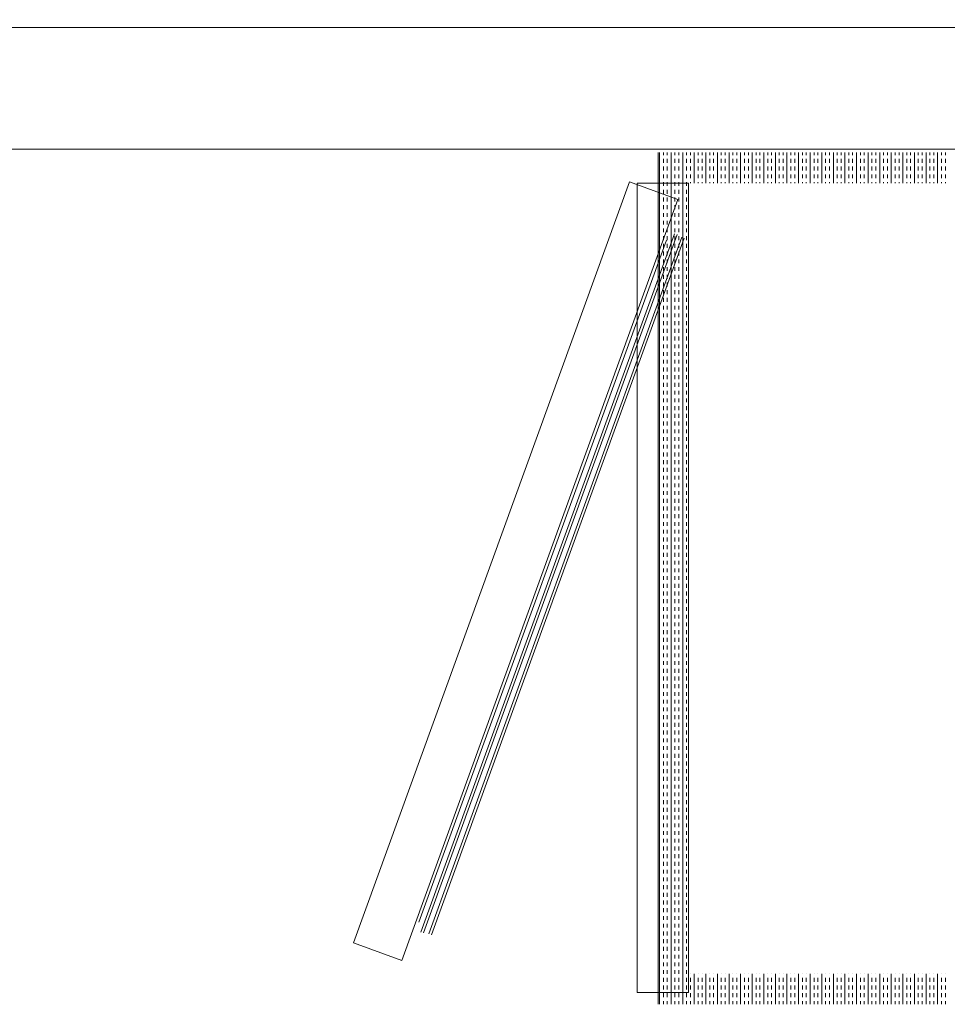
# Model space of a CAD drawing. Extents: x -750 to 58062, y -2404 to 18333.
# Tile 85 of 91: x 19837 to 20602, y 15304 to 16115. Entities that reach past the tile are written whole.
import ezdxf

# ---------------------------------------------------------------- set-up
doc = ezdxf.new("R2010")
doc.units = 0
doc.header["$MEASUREMENT"] = 0
doc.layers.add('GREY SCALE', color=9, linetype='Continuous', lineweight=0, true_color=0x808080)
doc.layers.add('GREYSCALE', color=9, linetype='Continuous', lineweight=0, true_color=0x808080)

# ---------------------------------------------------------------- blocks, each defined once
blk = doc.blocks.new('FLOOR PLAN')
at = {"layer": 'GREYSCALE', "ltscale": 0.25}
for p, q in [((18432.57, 16108.55), (21213.33, 16108.55)), ((18432.57, 16008.31), (21213.33, 16008.31))]:
    blk.add_line(p, q, dxfattribs=at)
at = {"layer": 'GREYSCALE'}
for p, q in [((20363.2, 15303.61), (20363.2, 16005.3)), ((20364.39, 15303.61), (20364.39, 16005.3)), ((20367.58, 16003.32), (20367.58, 16005.3)), ((20367.58, 15996.95), (20367.58, 16000.13)), ((20370.76, 16003.32), (20370.76, 16005.3)), ((20370.76, 15996.95), (20370.76, 16000.13)), ((20373.94, 15303.61), (20373.94, 16005.3)), ((20377.12, 16003.32), (20377.12, 16005.3)), ((20377.12, 15996.95), (20377.12, 16000.13)), ((20380.31, 16003.32), (20380.31, 16005.3)), ((20380.31, 15996.95), (20380.31, 16000.13)), ((20383.49, 15303.61), (20383.49, 16005.3)), ((20386.67, 16003.32), (20386.67, 16005.3)), ((20386.67, 15996.95), (20386.67, 16000.13)), ((20389.86, 16003.32), (20389.86, 16005.3)), ((20389.86, 15996.95), (20389.86, 16000.13)), ((20393.04, 15980.24), (20393.04, 16005.3)), ((20396.22, 16003.32), (20396.22, 16005.3)), ((20396.22, 15996.95), (20396.22, 16000.13)), ((20399.4, 16003.32), (20399.4, 16005.3)), ((20399.4, 15996.95), (20399.4, 16000.13)), ((20402.59, 15980.24), (20402.59, 16005.3)), ((20405.77, 16003.32), (20405.77, 16005.3)), ((20405.77, 15996.95), (20405.77, 16000.13)), ((20408.95, 16003.32), (20408.95, 16005.3)), ((20408.95, 15996.95), (20408.95, 16000.13)), ((20412.13, 15980.24), (20412.13, 16005.3)), ((20415.32, 16003.32), (20415.32, 16005.3)), ((20415.32, 15996.95), (20415.32, 16000.13)), ((20418.5, 16003.32), (20418.5, 16005.3)), ((20418.5, 15996.95), (20418.5, 16000.13)), ((20421.68, 15980.24), (20421.68, 16005.3)), ((20424.86, 16003.32), (20424.86, 16005.3)), ((20424.86, 15996.95), (20424.86, 16000.13)), ((20428.05, 16003.32), (20428.05, 16005.3)), ((20428.05, 15996.95), (20428.05, 16000.13)), ((20431.23, 15980.24), (20431.23, 16005.3)), ((20434.41, 16003.32), (20434.41, 16005.3)), ((20434.41, 15996.95), (20434.41, 16000.13)), ((20437.6, 16003.32), (20437.6, 16005.3)), ((20437.6, 15996.95), (20437.6, 16000.13)), ((20440.78, 15980.24), (20440.78, 16005.3)), ((20443.96, 16003.32), (20443.96, 16005.3)), ((20443.96, 15996.95), (20443.96, 16000.13)), ((20447.14, 16003.32), (20447.14, 16005.3)), ((20447.14, 15996.95), (20447.14, 16000.13)), ((20450.33, 15980.24), (20450.33, 16005.3)), ((20453.51, 16003.32), (20453.51, 16005.3)), ((20453.51, 15996.95), (20453.51, 16000.13)), ((20456.69, 16003.32), (20456.69, 16005.3)), ((20456.69, 15996.95), (20456.69, 16000.13)), ((20459.87, 15980.24), (20459.87, 16005.3)), ((20463.06, 16003.32), (20463.06, 16005.3)), ((20463.06, 15996.95), (20463.06, 16000.13)), ((20466.24, 16003.32), (20466.24, 16005.3)), ((20466.24, 15996.95), (20466.24, 16000.13)), ((20469.42, 15980.24), (20469.42, 16005.3)), ((20472.61, 16003.32), (20472.61, 16005.3)), ((20472.61, 15996.95), (20472.61, 16000.13)), ((20475.79, 16003.32), (20475.79, 16005.3)), ((20475.79, 15996.95), (20475.79, 16000.13)), ((20478.97, 15980.24), (20478.97, 16005.3)), ((20482.15, 16003.32), (20482.15, 16005.3)), ((20482.15, 15996.95), (20482.15, 16000.13)), ((20485.34, 16003.32), (20485.34, 16005.3)), ((20485.34, 15996.95), (20485.34, 16000.13)), ((20488.52, 15980.24), (20488.52, 16005.3)), ((20491.7, 16003.32), (20491.7, 16005.3)), ((20491.7, 15996.95), (20491.7, 16000.13)), ((20494.88, 16003.32), (20494.88, 16005.3)), ((20494.88, 15996.95), (20494.88, 16000.13)), ((20498.07, 15980.24), (20498.07, 16005.3)), ((20501.25, 16003.32), (20501.25, 16005.3)), ((20501.25, 15996.95), (20501.25, 16000.13)), ((20504.43, 16003.32), (20504.43, 16005.3)), ((20504.43, 15996.95), (20504.43, 16000.13)), ((20507.61, 15980.24), (20507.61, 16005.3)), ((20510.8, 16003.32), (20510.8, 16005.3)), ((20510.8, 15996.95), (20510.8, 16000.13)), ((20513.98, 16003.32), (20513.98, 16005.3)), ((20513.98, 15996.95), (20513.98, 16000.13)), ((20517.16, 15980.24), (20517.16, 16005.3)), ((20520.35, 16003.32), (20520.35, 16005.3)), ((20520.35, 15996.95), (20520.35, 16000.13)), ((20523.53, 16003.32), (20523.53, 16005.3)), ((20523.53, 15996.95), (20523.53, 16000.13)), ((20526.71, 15980.24), (20526.71, 16005.3)), ((20529.89, 16003.32), (20529.89, 16005.3)), ((20529.89, 15996.95), (20529.89, 16000.13)), ((20533.08, 16003.32), (20533.08, 16005.3)), ((20533.08, 15996.95), (20533.08, 16000.13)), ((20536.26, 15980.24), (20536.26, 16005.3)), ((20539.44, 16003.32), (20539.44, 16005.3)), ((20539.44, 15996.95), (20539.44, 16000.13)), ((20542.62, 16003.32), (20542.62, 16005.3)), ((20542.62, 15996.95), (20542.62, 16000.13)), ((20545.81, 15980.24), (20545.81, 16005.3)), ((20548.99, 16003.32), (20548.99, 16005.3)), ((20548.99, 15996.95), (20548.99, 16000.13)), ((20552.17, 16003.32), (20552.17, 16005.3)), ((20552.17, 15996.95), (20552.17, 16000.13)), ((20555.36, 15980.24), (20555.36, 16005.3)), ((20558.54, 16003.32), (20558.54, 16005.3)), ((20558.54, 15996.95), (20558.54, 16000.13)), ((20561.72, 16003.32), (20561.72, 16005.3)), ((20561.72, 15996.95), (20561.72, 16000.13)), ((20564.9, 15980.24), (20564.9, 16005.3)), ((20568.09, 16003.32), (20568.09, 16005.3)), ((20568.09, 15996.95), (20568.09, 16000.13)), ((20571.27, 16003.32), (20571.27, 16005.3)), ((20571.27, 15996.95), (20571.27, 16000.13)), ((20574.45, 15980.24), (20574.45, 16005.3)), ((20577.63, 16003.32), (20577.63, 16005.3)), ((20577.63, 15996.95), (20577.63, 16000.13)), ((20580.82, 16003.32), (20580.82, 16005.3)), ((20580.82, 15996.95), (20580.82, 16000.13)), ((20584, 15980.24), (20584, 16005.3)), ((20587.18, 16003.32), (20587.18, 16005.3)), ((20587.18, 15996.95), (20587.18, 16000.13)), ((20590.37, 16003.32), (20590.37, 16005.3)), ((20590.37, 15996.95), (20590.37, 16000.13)), ((20593.55, 15980.24), (20593.55, 16005.3)), ((20596.73, 16003.32), (20596.73, 16005.3)), ((20596.73, 15996.95), (20596.73, 16000.13)), ((20599.91, 16003.32), (20599.91, 16005.3)), ((20599.91, 15996.95), (20599.91, 16000.13)), ((20367.58, 15990.58), (20367.58, 15993.77)), ((20370.76, 15990.58), (20370.76, 15993.77)), ((20377.12, 15990.58), (20377.12, 15993.77)), ((20380.31, 15990.58), (20380.31, 15993.77)), ((20386.67, 15990.58), (20386.67, 15993.77)), ((20389.86, 15990.58), (20389.86, 15993.77)), ((20396.22, 15990.58), (20396.22, 15993.77)), ((20399.4, 15990.58), (20399.4, 15993.77)), ((20405.77, 15990.58), (20405.77, 15993.77)), ((20408.95, 15990.58), (20408.95, 15993.77)), ((20415.32, 15990.58), (20415.32, 15993.77)), ((20418.5, 15990.58), (20418.5, 15993.77)), ((20424.86, 15990.58), (20424.86, 15993.77)), ((20428.05, 15990.58), (20428.05, 15993.77)), ((20434.41, 15990.58), (20434.41, 15993.77)), ((20437.6, 15990.58), (20437.6, 15993.77)), ((20443.96, 15990.58), (20443.96, 15993.77)), ((20447.14, 15990.58), (20447.14, 15993.77)), ((20453.51, 15990.58), (20453.51, 15993.77)), ((20456.69, 15990.58), (20456.69, 15993.77)), ((20463.06, 15990.58), (20463.06, 15993.77)), ((20466.24, 15990.58), (20466.24, 15993.77)), ((20472.61, 15990.58), (20472.61, 15993.77)), ((20475.79, 15990.58), (20475.79, 15993.77)), ((20482.15, 15990.58), (20482.15, 15993.77)), ((20485.34, 15990.58), (20485.34, 15993.77)), ((20491.7, 15990.58), (20491.7, 15993.77)), ((20494.88, 15990.58), (20494.88, 15993.77)), ((20501.25, 15990.58), (20501.25, 15993.77)), ((20504.43, 15990.58), (20504.43, 15993.77)), ((20510.8, 15990.58), (20510.8, 15993.77)), ((20513.98, 15990.58), (20513.98, 15993.77)), ((20520.35, 15990.58), (20520.35, 15993.77)), ((20523.53, 15990.58), (20523.53, 15993.77)), ((20529.89, 15990.58), (20529.89, 15993.77)), ((20533.08, 15990.58), (20533.08, 15993.77)), ((20539.44, 15990.58), (20539.44, 15993.77)), ((20542.62, 15990.58), (20542.62, 15993.77)), ((20548.99, 15990.58), (20548.99, 15993.77)), ((20552.17, 15990.58), (20552.17, 15993.77)), ((20558.54, 15990.58), (20558.54, 15993.77)), ((20561.72, 15990.58), (20561.72, 15993.77)), ((20568.09, 15990.58), (20568.09, 15993.77)), ((20571.27, 15990.58), (20571.27, 15993.77)), ((20577.63, 15990.58), (20577.63, 15993.77)), ((20580.82, 15990.58), (20580.82, 15993.77)), ((20587.18, 15990.58), (20587.18, 15993.77)), ((20590.37, 15990.58), (20590.37, 15993.77)), ((20596.73, 15990.58), (20596.73, 15993.77)), ((20599.91, 15990.58), (20599.91, 15993.77)), ((20367.58, 15984.22), (20367.58, 15987.4)), ((20370.76, 15984.22), (20370.76, 15987.4)), ((20377.12, 15984.22), (20377.12, 15987.4)), ((20380.31, 15984.22), (20380.31, 15987.4)), ((20386.67, 15984.22), (20386.67, 15987.4)), ((20389.86, 15984.22), (20389.86, 15987.4)), ((20396.22, 15984.22), (20396.22, 15987.4)), ((20399.4, 15984.22), (20399.4, 15987.4)), ((20405.77, 15984.22), (20405.77, 15987.4)), ((20408.95, 15984.22), (20408.95, 15987.4)), ((20415.32, 15984.22), (20415.32, 15987.4)), ((20418.5, 15984.22), (20418.5, 15987.4)), ((20424.86, 15984.22), (20424.86, 15987.4)), ((20428.05, 15984.22), (20428.05, 15987.4)), ((20434.41, 15984.22), (20434.41, 15987.4)), ((20437.6, 15984.22), (20437.6, 15987.4)), ((20443.96, 15984.22), (20443.96, 15987.4)), ((20447.14, 15984.22), (20447.14, 15987.4)), ((20453.51, 15984.22), (20453.51, 15987.4)), ((20456.69, 15984.22), (20456.69, 15987.4)), ((20463.06, 15984.22), (20463.06, 15987.4)), ((20466.24, 15984.22), (20466.24, 15987.4)), ((20472.61, 15984.22), (20472.61, 15987.4)), ((20475.79, 15984.22), (20475.79, 15987.4)), ((20482.15, 15984.22), (20482.15, 15987.4)), ((20485.34, 15984.22), (20485.34, 15987.4)), ((20491.7, 15984.22), (20491.7, 15987.4)), ((20494.88, 15984.22), (20494.88, 15987.4)), ((20501.25, 15984.22), (20501.25, 15987.4)), ((20504.43, 15984.22), (20504.43, 15987.4)), ((20510.8, 15984.22), (20510.8, 15987.4)), ((20513.98, 15984.22), (20513.98, 15987.4)), ((20520.35, 15984.22), (20520.35, 15987.4)), ((20523.53, 15984.22), (20523.53, 15987.4)), ((20529.89, 15984.22), (20529.89, 15987.4)), ((20533.08, 15984.22), (20533.08, 15987.4)), ((20539.44, 15984.22), (20539.44, 15987.4)), ((20542.62, 15984.22), (20542.62, 15987.4)), ((20548.99, 15984.22), (20548.99, 15987.4)), ((20552.17, 15984.22), (20552.17, 15987.4)), ((20558.54, 15984.22), (20558.54, 15987.4)), ((20561.72, 15984.22), (20561.72, 15987.4)), ((20568.09, 15984.22), (20568.09, 15987.4)), ((20571.27, 15984.22), (20571.27, 15987.4)), ((20577.63, 15984.22), (20577.63, 15987.4)), ((20580.82, 15984.22), (20580.82, 15987.4)), ((20587.18, 15984.22), (20587.18, 15987.4)), ((20590.37, 15984.22), (20590.37, 15987.4)), ((20596.73, 15984.22), (20596.73, 15987.4)), ((20599.91, 15984.22), (20599.91, 15987.4)), ((20339.78, 15981.14), (20112.17, 15354.17)), ((20379.58, 15966.69), (20339.78, 15981.14)), ((20345.91, 15980.24), (20345.91, 15313.23)), ((20388.26, 15980.24), (20345.91, 15980.24)), ((20367.58, 15977.85), (20367.58, 15981.04)), ((20367.58, 15971.49), (20367.58, 15974.67)), ((20370.76, 15977.85), (20370.76, 15981.04)), ((20370.76, 15971.49), (20370.76, 15974.67)), ((20377.12, 15977.85), (20377.12, 15981.04)), ((20377.12, 15971.49), (20377.12, 15974.67)), ((20380.31, 15977.85), (20380.31, 15981.04)), ((20380.31, 15971.49), (20380.31, 15974.67)), ((20386.67, 15977.85), (20386.67, 15981.04)), ((20386.67, 15971.49), (20386.67, 15974.67)), ((20388.26, 15328.67), (20388.26, 15980.24)), ((20388.26, 15313.23), (20388.26, 15980.24)), ((20389.86, 15980.24), (20389.86, 15981.04)), ((20396.22, 15980.24), (20396.22, 15981.04)), ((20399.4, 15980.24), (20399.4, 15981.04)), ((20405.77, 15980.24), (20405.77, 15981.04)), ((20408.95, 15980.24), (20408.95, 15981.04)), ((20415.32, 15980.24), (20415.32, 15981.04)), ((20418.5, 15980.24), (20418.5, 15981.04)), ((20424.86, 15980.24), (20424.86, 15981.04)), ((20428.05, 15980.24), (20428.05, 15981.04)), ((20434.41, 15980.24), (20434.41, 15981.04)), ((20437.6, 15980.24), (20437.6, 15981.04)), ((20443.96, 15980.24), (20443.96, 15981.04)), ((20447.14, 15980.24), (20447.14, 15981.04)), ((20453.51, 15980.24), (20453.51, 15981.04)), ((20456.69, 15980.24), (20456.69, 15981.04)), ((20463.06, 15980.24), (20463.06, 15981.04)), ((20466.24, 15980.24), (20466.24, 15981.04)), ((20472.61, 15980.24), (20472.61, 15981.04)), ((20475.79, 15980.24), (20475.79, 15981.04)), ((20482.15, 15980.24), (20482.15, 15981.04)), ((20485.34, 15980.24), (20485.34, 15981.04)), ((20491.7, 15980.24), (20491.7, 15981.04)), ((20494.88, 15980.24), (20494.88, 15981.04)), ((20501.25, 15980.24), (20501.25, 15981.04)), ((20504.43, 15980.24), (20504.43, 15981.04)), ((20510.8, 15980.24), (20510.8, 15981.04)), ((20513.98, 15980.24), (20513.98, 15981.04)), ((20520.35, 15980.24), (20520.35, 15981.04)), ((20523.53, 15980.24), (20523.53, 15981.04)), ((20529.89, 15980.24), (20529.89, 15981.04)), ((20533.08, 15980.24), (20533.08, 15981.04)), ((20539.44, 15980.24), (20539.44, 15981.04)), ((20542.62, 15980.24), (20542.62, 15981.04)), ((20548.99, 15980.24), (20548.99, 15981.04)), ((20552.17, 15980.24), (20552.17, 15981.04)), ((20558.54, 15980.24), (20558.54, 15981.04)), ((20561.72, 15980.24), (20561.72, 15981.04)), ((20568.09, 15980.24), (20568.09, 15981.04)), ((20571.27, 15980.24), (20571.27, 15981.04)), ((20577.63, 15980.24), (20577.63, 15981.04)), ((20580.82, 15980.24), (20580.82, 15981.04)), ((20587.18, 15980.24), (20587.18, 15981.04)), ((20590.37, 15980.24), (20590.37, 15981.04)), ((20596.73, 15980.24), (20596.73, 15981.04)), ((20599.91, 15980.24), (20599.91, 15981.04)), ((20151.98, 15339.71), (20379.58, 15966.69)), ((20367.58, 15965.12), (20367.58, 15968.31)), ((20370.76, 15965.12), (20370.76, 15968.31)), ((20377.12, 15965.12), (20377.12, 15968.31)), ((20380.31, 15965.12), (20380.31, 15968.31)), ((20386.67, 15965.12), (20386.67, 15968.31)), ((20367.58, 15958.76), (20367.58, 15961.94)), ((20370.76, 15958.76), (20370.76, 15961.94)), ((20377.12, 15958.76), (20377.12, 15961.94)), ((20380.31, 15958.76), (20380.31, 15961.94)), ((20386.67, 15958.76), (20386.67, 15961.94)), ((20367.58, 15952.39), (20367.58, 15955.58)), ((20367.58, 15946.03), (20367.58, 15949.21)), ((20370.76, 15952.39), (20370.76, 15955.58)), ((20370.76, 15946.03), (20370.76, 15949.21)), ((20377.12, 15952.39), (20377.12, 15955.58)), ((20377.12, 15946.03), (20377.12, 15949.21)), ((20380.31, 15952.39), (20380.31, 15955.58)), ((20380.31, 15946.03), (20380.31, 15949.21)), ((20386.67, 15952.39), (20386.67, 15955.58)), ((20386.67, 15946.03), (20386.67, 15949.21)), ((20367.58, 15939.66), (20367.58, 15942.84)), ((20370.76, 15939.66), (20370.76, 15942.84)), ((20377.12, 15939.66), (20377.12, 15942.84)), ((20380.31, 15939.66), (20380.31, 15942.84)), ((20386.67, 15939.66), (20386.67, 15942.84)), ((20166.23, 15371.34), (20370.23, 15933.29)), ((20376.76, 15938.55), (20167.87, 15363.11)), ((20169.96, 15362.36), (20378.85, 15937.79)), ((20382.66, 15935.55), (20174.31, 15361.63)), ((20384.8, 15934.77), (20176.45, 15360.86)), ((20367.58, 15933.3), (20367.58, 15936.48)), ((20370.76, 15933.3), (20370.76, 15936.48)), ((20377.12, 15933.3), (20377.12, 15936.48)), ((20380.31, 15933.3), (20380.31, 15936.48)), ((20386.67, 15933.3), (20386.67, 15936.48)), ((20367.58, 15926.93), (20367.58, 15930.11)), ((20370.76, 15926.93), (20370.76, 15930.11)), ((20377.12, 15926.93), (20377.12, 15930.11)), ((20380.31, 15926.93), (20380.31, 15930.11)), ((20386.67, 15926.93), (20386.67, 15930.11)), ((20367.58, 15920.57), (20367.58, 15923.75)), ((20367.58, 15914.2), (20367.58, 15917.38)), ((20370.76, 15920.57), (20370.76, 15923.75)), ((20370.76, 15914.2), (20370.76, 15917.38)), ((20377.12, 15920.57), (20377.12, 15923.75)), ((20377.12, 15914.2), (20377.12, 15917.38)), ((20380.31, 15920.57), (20380.31, 15923.75)), ((20380.31, 15914.2), (20380.31, 15917.38)), ((20386.67, 15920.57), (20386.67, 15923.75)), ((20386.67, 15914.2), (20386.67, 15917.38)), ((20367.58, 15907.83), (20367.58, 15911.02)), ((20370.76, 15907.83), (20370.76, 15911.02)), ((20377.12, 15907.83), (20377.12, 15911.02)), ((20380.31, 15907.83), (20380.31, 15911.02)), ((20386.67, 15907.83), (20386.67, 15911.02)), ((20367.58, 15901.47), (20367.58, 15904.65)), ((20370.76, 15901.47), (20370.76, 15904.65)), ((20377.12, 15901.47), (20377.12, 15904.65)), ((20380.31, 15901.47), (20380.31, 15904.65)), ((20386.67, 15901.47), (20386.67, 15904.65)), ((20367.58, 15895.1), (20367.58, 15898.29)), ((20370.76, 15895.1), (20370.76, 15898.29)), ((20377.12, 15895.1), (20377.12, 15898.29)), ((20380.31, 15895.1), (20380.31, 15898.29)), ((20386.67, 15895.1), (20386.67, 15898.29)), ((20367.58, 15888.74), (20367.58, 15891.92)), ((20367.58, 15882.37), (20367.58, 15885.56)), ((20370.76, 15888.74), (20370.76, 15891.92)), ((20370.76, 15882.37), (20370.76, 15885.56)), ((20377.12, 15888.74), (20377.12, 15891.92)), ((20377.12, 15882.37), (20377.12, 15885.56)), ((20380.31, 15888.74), (20380.31, 15891.92)), ((20380.31, 15882.37), (20380.31, 15885.56)), ((20386.67, 15888.74), (20386.67, 15891.92)), ((20386.67, 15882.37), (20386.67, 15885.56)), ((20367.58, 15876.01), (20367.58, 15879.19)), ((20370.76, 15876.01), (20370.76, 15879.19)), ((20377.12, 15876.01), (20377.12, 15879.19)), ((20380.31, 15876.01), (20380.31, 15879.19)), ((20386.67, 15876.01), (20386.67, 15879.19)), ((20367.58, 15869.64), (20367.58, 15872.82)), ((20370.76, 15869.64), (20370.76, 15872.82)), ((20377.12, 15869.64), (20377.12, 15872.82)), ((20380.31, 15869.64), (20380.31, 15872.82)), ((20386.67, 15869.64), (20386.67, 15872.82)), ((20367.58, 15863.28), (20367.58, 15866.46)), ((20367.58, 15856.91), (20367.58, 15860.09)), ((20370.76, 15863.28), (20370.76, 15866.46)), ((20370.76, 15856.91), (20370.76, 15860.09)), ((20377.12, 15863.28), (20377.12, 15866.46)), ((20377.12, 15856.91), (20377.12, 15860.09)), ((20380.31, 15863.28), (20380.31, 15866.46)), ((20380.31, 15856.91), (20380.31, 15860.09)), ((20386.67, 15863.28), (20386.67, 15866.46)), ((20386.67, 15856.91), (20386.67, 15860.09)), ((20367.58, 15850.55), (20367.58, 15853.73)), ((20370.76, 15850.55), (20370.76, 15853.73)), ((20377.12, 15850.55), (20377.12, 15853.73)), ((20380.31, 15850.55), (20380.31, 15853.73)), ((20386.67, 15850.55), (20386.67, 15853.73)), ((20367.58, 15844.18), (20367.58, 15847.36)), ((20370.76, 15844.18), (20370.76, 15847.36)), ((20377.12, 15844.18), (20377.12, 15847.36)), ((20380.31, 15844.18), (20380.31, 15847.36)), ((20386.67, 15844.18), (20386.67, 15847.36)), ((20367.58, 15837.82), (20367.58, 15841)), ((20370.76, 15837.82), (20370.76, 15841)), ((20377.12, 15837.82), (20377.12, 15841)), ((20380.31, 15837.82), (20380.31, 15841)), ((20386.67, 15837.82), (20386.67, 15841)), ((20367.58, 15831.45), (20367.58, 15834.63)), ((20367.58, 15825.08), (20367.58, 15828.27)), ((20370.76, 15831.45), (20370.76, 15834.63)), ((20370.76, 15825.08), (20370.76, 15828.27)), ((20377.12, 15831.45), (20377.12, 15834.63)), ((20377.12, 15825.08), (20377.12, 15828.27)), ((20380.31, 15831.45), (20380.31, 15834.63)), ((20380.31, 15825.08), (20380.31, 15828.27)), ((20386.67, 15831.45), (20386.67, 15834.63)), ((20386.67, 15825.08), (20386.67, 15828.27)), ((20367.58, 15818.72), (20367.58, 15821.9)), ((20370.76, 15818.72), (20370.76, 15821.9)), ((20377.12, 15818.72), (20377.12, 15821.9)), ((20380.31, 15818.72), (20380.31, 15821.9)), ((20386.67, 15818.72), (20386.67, 15821.9)), ((20367.58, 15812.35), (20367.58, 15815.54)), ((20370.76, 15812.35), (20370.76, 15815.54)), ((20377.12, 15812.35), (20377.12, 15815.54)), ((20380.31, 15812.35), (20380.31, 15815.54)), ((20386.67, 15812.35), (20386.67, 15815.54)), ((20367.58, 15805.99), (20367.58, 15809.17)), ((20370.76, 15805.99), (20370.76, 15809.17)), ((20377.12, 15805.99), (20377.12, 15809.17)), ((20380.31, 15805.99), (20380.31, 15809.17)), ((20386.67, 15805.99), (20386.67, 15809.17)), ((20367.58, 15799.62), (20367.58, 15802.81)), ((20367.58, 15793.26), (20367.58, 15796.44)), ((20370.76, 15799.62), (20370.76, 15802.81)), ((20370.76, 15793.26), (20370.76, 15796.44)), ((20377.12, 15799.62), (20377.12, 15802.81)), ((20377.12, 15793.26), (20377.12, 15796.44)), ((20380.31, 15799.62), (20380.31, 15802.81)), ((20380.31, 15793.26), (20380.31, 15796.44)), ((20386.67, 15799.62), (20386.67, 15802.81)), ((20386.67, 15793.26), (20386.67, 15796.44)), ((20367.58, 15786.89), (20367.58, 15790.07)), ((20370.76, 15786.89), (20370.76, 15790.07)), ((20377.12, 15786.89), (20377.12, 15790.07)), ((20380.31, 15786.89), (20380.31, 15790.07)), ((20386.67, 15786.89), (20386.67, 15790.07)), ((20367.58, 15780.53), (20367.58, 15783.71)), ((20370.76, 15780.53), (20370.76, 15783.71)), ((20377.12, 15780.53), (20377.12, 15783.71)), ((20380.31, 15780.53), (20380.31, 15783.71)), ((20386.67, 15780.53), (20386.67, 15783.71)), ((20367.58, 15774.16), (20367.58, 15777.34)), ((20367.58, 15767.8), (20367.58, 15770.98)), ((20370.76, 15774.16), (20370.76, 15777.34)), ((20370.76, 15767.8), (20370.76, 15770.98)), ((20377.12, 15774.16), (20377.12, 15777.34)), ((20377.12, 15767.8), (20377.12, 15770.98)), ((20380.31, 15774.16), (20380.31, 15777.34)), ((20380.31, 15767.8), (20380.31, 15770.98)), ((20386.67, 15774.16), (20386.67, 15777.34)), ((20386.67, 15767.8), (20386.67, 15770.98)), ((20367.58, 15761.43), (20367.58, 15764.61)), ((20370.76, 15761.43), (20370.76, 15764.61)), ((20377.12, 15761.43), (20377.12, 15764.61)), ((20380.31, 15761.43), (20380.31, 15764.61)), ((20386.67, 15761.43), (20386.67, 15764.61)), ((20367.58, 15755.07), (20367.58, 15758.25)), ((20370.76, 15755.07), (20370.76, 15758.25)), ((20377.12, 15755.07), (20377.12, 15758.25)), ((20380.31, 15755.07), (20380.31, 15758.25)), ((20386.67, 15755.07), (20386.67, 15758.25)), ((20367.58, 15748.7), (20367.58, 15751.88)), ((20370.76, 15748.7), (20370.76, 15751.88)), ((20377.12, 15748.7), (20377.12, 15751.88)), ((20380.31, 15748.7), (20380.31, 15751.88)), ((20386.67, 15748.7), (20386.67, 15751.88)), ((20367.58, 15742.33), (20367.58, 15745.52)), ((20367.58, 15735.97), (20367.58, 15739.15)), ((20370.76, 15742.33), (20370.76, 15745.52)), ((20370.76, 15735.97), (20370.76, 15739.15)), ((20377.12, 15742.33), (20377.12, 15745.52)), ((20377.12, 15735.97), (20377.12, 15739.15)), ((20380.31, 15742.33), (20380.31, 15745.52)), ((20380.31, 15735.97), (20380.31, 15739.15)), ((20386.67, 15742.33), (20386.67, 15745.52)), ((20386.67, 15735.97), (20386.67, 15739.15)), ((20367.58, 15729.6), (20367.58, 15732.79)), ((20370.76, 15729.6), (20370.76, 15732.79)), ((20377.12, 15729.6), (20377.12, 15732.79)), ((20380.31, 15729.6), (20380.31, 15732.79)), ((20386.67, 15729.6), (20386.67, 15732.79)), ((20367.58, 15723.24), (20367.58, 15726.42)), ((20370.76, 15723.24), (20370.76, 15726.42)), ((20377.12, 15723.24), (20377.12, 15726.42)), ((20380.31, 15723.24), (20380.31, 15726.42)), ((20386.67, 15723.24), (20386.67, 15726.42)), ((20367.58, 15716.87), (20367.58, 15720.06)), ((20370.76, 15716.87), (20370.76, 15720.06)), ((20377.12, 15716.87), (20377.12, 15720.06)), ((20380.31, 15716.87), (20380.31, 15720.06)), ((20386.67, 15716.87), (20386.67, 15720.06)), ((20367.58, 15710.51), (20367.58, 15713.69)), ((20367.58, 15704.14), (20367.58, 15707.32)), ((20370.76, 15710.51), (20370.76, 15713.69)), ((20370.76, 15704.14), (20370.76, 15707.32)), ((20377.12, 15710.51), (20377.12, 15713.69)), ((20377.12, 15704.14), (20377.12, 15707.32)), ((20380.31, 15710.51), (20380.31, 15713.69)), ((20380.31, 15704.14), (20380.31, 15707.32)), ((20386.67, 15710.51), (20386.67, 15713.69)), ((20386.67, 15704.14), (20386.67, 15707.32)), ((20367.58, 15697.78), (20367.58, 15700.96)), ((20370.76, 15697.78), (20370.76, 15700.96)), ((20377.12, 15697.78), (20377.12, 15700.96)), ((20380.31, 15697.78), (20380.31, 15700.96)), ((20386.67, 15697.78), (20386.67, 15700.96)), ((20367.58, 15691.41), (20367.58, 15694.59)), ((20370.76, 15691.41), (20370.76, 15694.59)), ((20377.12, 15691.41), (20377.12, 15694.59)), ((20380.31, 15691.41), (20380.31, 15694.59)), ((20386.67, 15691.41), (20386.67, 15694.59)), ((20367.58, 15685.05), (20367.58, 15688.23)), ((20367.58, 15678.68), (20367.58, 15681.86)), ((20370.76, 15685.05), (20370.76, 15688.23)), ((20370.76, 15678.68), (20370.76, 15681.86)), ((20377.12, 15685.05), (20377.12, 15688.23)), ((20377.12, 15678.68), (20377.12, 15681.86)), ((20380.31, 15685.05), (20380.31, 15688.23)), ((20380.31, 15678.68), (20380.31, 15681.86)), ((20386.67, 15685.05), (20386.67, 15688.23)), ((20386.67, 15678.68), (20386.67, 15681.86)), ((20367.58, 15672.32), (20367.58, 15675.5)), ((20370.76, 15672.32), (20370.76, 15675.5)), ((20377.12, 15672.32), (20377.12, 15675.5)), ((20380.31, 15672.32), (20380.31, 15675.5)), ((20386.67, 15672.32), (20386.67, 15675.5)), ((20367.58, 15665.95), (20367.58, 15669.13)), ((20370.76, 15665.95), (20370.76, 15669.13)), ((20377.12, 15665.95), (20377.12, 15669.13)), ((20380.31, 15665.95), (20380.31, 15669.13)), ((20386.67, 15665.95), (20386.67, 15669.13)), ((20367.58, 15659.58), (20367.58, 15662.77)), ((20370.76, 15659.58), (20370.76, 15662.77)), ((20377.12, 15659.58), (20377.12, 15662.77)), ((20380.31, 15659.58), (20380.31, 15662.77)), ((20386.67, 15659.58), (20386.67, 15662.77)), ((20367.58, 15653.22), (20367.58, 15656.4)), ((20367.58, 15646.85), (20367.58, 15650.04)), ((20370.76, 15653.22), (20370.76, 15656.4)), ((20370.76, 15646.85), (20370.76, 15650.04)), ((20377.12, 15653.22), (20377.12, 15656.4)), ((20377.12, 15646.85), (20377.12, 15650.04)), ((20380.31, 15653.22), (20380.31, 15656.4)), ((20380.31, 15646.85), (20380.31, 15650.04)), ((20386.67, 15653.22), (20386.67, 15656.4)), ((20386.67, 15646.85), (20386.67, 15650.04)), ((20367.58, 15640.49), (20367.58, 15643.67)), ((20370.76, 15640.49), (20370.76, 15643.67)), ((20377.12, 15640.49), (20377.12, 15643.67)), ((20380.31, 15640.49), (20380.31, 15643.67)), ((20386.67, 15640.49), (20386.67, 15643.67)), ((20367.58, 15634.12), (20367.58, 15637.31)), ((20370.76, 15634.12), (20370.76, 15637.31)), ((20377.12, 15634.12), (20377.12, 15637.31)), ((20380.31, 15634.12), (20380.31, 15637.31)), ((20386.67, 15634.12), (20386.67, 15637.31)), ((20367.58, 15627.76), (20367.58, 15630.94)), ((20370.76, 15627.76), (20370.76, 15630.94)), ((20377.12, 15627.76), (20377.12, 15630.94)), ((20380.31, 15627.76), (20380.31, 15630.94)), ((20386.67, 15627.76), (20386.67, 15630.94)), ((20367.58, 15621.39), (20367.58, 15624.57)), ((20367.58, 15615.03), (20367.58, 15618.21)), ((20370.76, 15621.39), (20370.76, 15624.57)), ((20370.76, 15615.03), (20370.76, 15618.21)), ((20377.12, 15621.39), (20377.12, 15624.57)), ((20377.12, 15615.03), (20377.12, 15618.21)), ((20380.31, 15621.39), (20380.31, 15624.57)), ((20380.31, 15615.03), (20380.31, 15618.21)), ((20386.67, 15621.39), (20386.67, 15624.57)), ((20386.67, 15615.03), (20386.67, 15618.21)), ((20367.58, 15608.66), (20367.58, 15611.84)), ((20370.76, 15608.66), (20370.76, 15611.84)), ((20377.12, 15608.66), (20377.12, 15611.84)), ((20380.31, 15608.66), (20380.31, 15611.84)), ((20386.67, 15608.66), (20386.67, 15611.84)), ((20367.58, 15602.3), (20367.58, 15605.48)), ((20370.76, 15602.3), (20370.76, 15605.48)), ((20377.12, 15602.3), (20377.12, 15605.48)), ((20380.31, 15602.3), (20380.31, 15605.48)), ((20386.67, 15602.3), (20386.67, 15605.48)), ((20367.58, 15595.93), (20367.58, 15599.11)), ((20367.58, 15589.57), (20367.58, 15592.75)), ((20370.76, 15595.93), (20370.76, 15599.11)), ((20370.76, 15589.57), (20370.76, 15592.75)), ((20377.12, 15595.93), (20377.12, 15599.11)), ((20377.12, 15589.57), (20377.12, 15592.75)), ((20380.31, 15595.93), (20380.31, 15599.11)), ((20380.31, 15589.57), (20380.31, 15592.75)), ((20386.67, 15595.93), (20386.67, 15599.11)), ((20386.67, 15589.57), (20386.67, 15592.75)), ((20367.58, 15583.2), (20367.58, 15586.38)), ((20370.76, 15583.2), (20370.76, 15586.38)), ((20377.12, 15583.2), (20377.12, 15586.38)), ((20380.31, 15583.2), (20380.31, 15586.38)), ((20386.67, 15583.2), (20386.67, 15586.38)), ((20367.58, 15576.83), (20367.58, 15580.02)), ((20370.76, 15576.83), (20370.76, 15580.02)), ((20377.12, 15576.83), (20377.12, 15580.02)), ((20380.31, 15576.83), (20380.31, 15580.02)), ((20386.67, 15576.83), (20386.67, 15580.02)), ((20367.58, 15570.47), (20367.58, 15573.65)), ((20370.76, 15570.47), (20370.76, 15573.65)), ((20377.12, 15570.47), (20377.12, 15573.65)), ((20380.31, 15570.47), (20380.31, 15573.65)), ((20386.67, 15570.47), (20386.67, 15573.65)), ((20367.58, 15564.1), (20367.58, 15567.29)), ((20367.58, 15557.74), (20367.58, 15560.92)), ((20370.76, 15564.1), (20370.76, 15567.29)), ((20370.76, 15557.74), (20370.76, 15560.92)), ((20377.12, 15564.1), (20377.12, 15567.29)), ((20377.12, 15557.74), (20377.12, 15560.92)), ((20380.31, 15564.1), (20380.31, 15567.29)), ((20380.31, 15557.74), (20380.31, 15560.92)), ((20386.67, 15564.1), (20386.67, 15567.29)), ((20386.67, 15557.74), (20386.67, 15560.92)), ((20367.58, 15551.37), (20367.58, 15554.56)), ((20370.76, 15551.37), (20370.76, 15554.56)), ((20377.12, 15551.37), (20377.12, 15554.56)), ((20380.31, 15551.37), (20380.31, 15554.56)), ((20386.67, 15551.37), (20386.67, 15554.56)), ((20367.58, 15545.01), (20367.58, 15548.19)), ((20370.76, 15545.01), (20370.76, 15548.19)), ((20377.12, 15545.01), (20377.12, 15548.19)), ((20380.31, 15545.01), (20380.31, 15548.19)), ((20386.67, 15545.01), (20386.67, 15548.19)), ((20367.58, 15538.64), (20367.58, 15541.82)), ((20367.58, 15532.28), (20367.58, 15535.46)), ((20370.76, 15538.64), (20370.76, 15541.82)), ((20370.76, 15532.28), (20370.76, 15535.46)), ((20377.12, 15538.64), (20377.12, 15541.82)), ((20377.12, 15532.28), (20377.12, 15535.46)), ((20380.31, 15538.64), (20380.31, 15541.82)), ((20380.31, 15532.28), (20380.31, 15535.46)), ((20386.67, 15538.64), (20386.67, 15541.82)), ((20386.67, 15532.28), (20386.67, 15535.46)), ((20367.58, 15525.91), (20367.58, 15529.09)), ((20370.76, 15525.91), (20370.76, 15529.09)), ((20377.12, 15525.91), (20377.12, 15529.09)), ((20380.31, 15525.91), (20380.31, 15529.09)), ((20386.67, 15525.91), (20386.67, 15529.09)), ((20367.58, 15519.55), (20367.58, 15522.73)), ((20370.76, 15519.55), (20370.76, 15522.73)), ((20377.12, 15519.55), (20377.12, 15522.73)), ((20380.31, 15519.55), (20380.31, 15522.73)), ((20386.67, 15519.55), (20386.67, 15522.73)), ((20367.58, 15513.18), (20367.58, 15516.36)), ((20370.76, 15513.18), (20370.76, 15516.36)), ((20377.12, 15513.18), (20377.12, 15516.36)), ((20380.31, 15513.18), (20380.31, 15516.36)), ((20386.67, 15513.18), (20386.67, 15516.36)), ((20367.58, 15506.82), (20367.58, 15510)), ((20367.58, 15500.45), (20367.58, 15503.63)), ((20370.76, 15506.82), (20370.76, 15510)), ((20370.76, 15500.45), (20370.76, 15503.63)), ((20377.12, 15506.82), (20377.12, 15510)), ((20377.12, 15500.45), (20377.12, 15503.63)), ((20380.31, 15506.82), (20380.31, 15510)), ((20380.31, 15500.45), (20380.31, 15503.63)), ((20386.67, 15506.82), (20386.67, 15510)), ((20386.67, 15500.45), (20386.67, 15503.63)), ((20367.58, 15494.08), (20367.58, 15497.27)), ((20370.76, 15494.08), (20370.76, 15497.27)), ((20377.12, 15494.08), (20377.12, 15497.27)), ((20380.31, 15494.08), (20380.31, 15497.27)), ((20386.67, 15494.08), (20386.67, 15497.27)), ((20367.58, 15487.72), (20367.58, 15490.9)), ((20370.76, 15487.72), (20370.76, 15490.9)), ((20377.12, 15487.72), (20377.12, 15490.9)), ((20380.31, 15487.72), (20380.31, 15490.9)), ((20386.67, 15487.72), (20386.67, 15490.9)), ((20367.58, 15481.35), (20367.58, 15484.54)), ((20370.76, 15481.35), (20370.76, 15484.54)), ((20377.12, 15481.35), (20377.12, 15484.54)), ((20380.31, 15481.35), (20380.31, 15484.54)), ((20386.67, 15481.35), (20386.67, 15484.54)), ((20367.58, 15474.99), (20367.58, 15478.17)), ((20367.58, 15468.62), (20367.58, 15471.81)), ((20370.76, 15474.99), (20370.76, 15478.17)), ((20370.76, 15468.62), (20370.76, 15471.81)), ((20377.12, 15474.99), (20377.12, 15478.17)), ((20377.12, 15468.62), (20377.12, 15471.81)), ((20380.31, 15474.99), (20380.31, 15478.17)), ((20380.31, 15468.62), (20380.31, 15471.81)), ((20386.67, 15474.99), (20386.67, 15478.17)), ((20386.67, 15468.62), (20386.67, 15471.81)), ((20367.58, 15462.26), (20367.58, 15465.44)), ((20370.76, 15462.26), (20370.76, 15465.44)), ((20377.12, 15462.26), (20377.12, 15465.44)), ((20380.31, 15462.26), (20380.31, 15465.44)), ((20386.67, 15462.26), (20386.67, 15465.44)), ((20367.58, 15455.89), (20367.58, 15459.07)), ((20370.76, 15455.89), (20370.76, 15459.07)), ((20377.12, 15455.89), (20377.12, 15459.07)), ((20380.31, 15455.89), (20380.31, 15459.07)), ((20386.67, 15455.89), (20386.67, 15459.07)), ((20367.58, 15449.53), (20367.58, 15452.71)), ((20367.58, 15443.16), (20367.58, 15446.34)), ((20370.76, 15449.53), (20370.76, 15452.71)), ((20370.76, 15443.16), (20370.76, 15446.34)), ((20377.12, 15449.53), (20377.12, 15452.71)), ((20377.12, 15443.16), (20377.12, 15446.34)), ((20380.31, 15449.53), (20380.31, 15452.71)), ((20380.31, 15443.16), (20380.31, 15446.34)), ((20386.67, 15449.53), (20386.67, 15452.71)), ((20386.67, 15443.16), (20386.67, 15446.34)), ((20367.58, 15436.8), (20367.58, 15439.98)), ((20370.76, 15436.8), (20370.76, 15439.98)), ((20377.12, 15436.8), (20377.12, 15439.98)), ((20380.31, 15436.8), (20380.31, 15439.98)), ((20386.67, 15436.8), (20386.67, 15439.98)), ((20367.58, 15430.43), (20367.58, 15433.61)), ((20370.76, 15430.43), (20370.76, 15433.61)), ((20377.12, 15430.43), (20377.12, 15433.61)), ((20380.31, 15430.43), (20380.31, 15433.61)), ((20386.67, 15430.43), (20386.67, 15433.61)), ((20367.58, 15424.07), (20367.58, 15427.25)), ((20370.76, 15424.07), (20370.76, 15427.25)), ((20377.12, 15424.07), (20377.12, 15427.25)), ((20380.31, 15424.07), (20380.31, 15427.25)), ((20386.67, 15424.07), (20386.67, 15427.25)), ((20367.58, 15417.7), (20367.58, 15420.88)), ((20367.58, 15411.33), (20367.58, 15414.52)), ((20370.76, 15417.7), (20370.76, 15420.88)), ((20370.76, 15411.33), (20370.76, 15414.52)), ((20377.12, 15417.7), (20377.12, 15420.88)), ((20377.12, 15411.33), (20377.12, 15414.52)), ((20380.31, 15417.7), (20380.31, 15420.88)), ((20380.31, 15411.33), (20380.31, 15414.52)), ((20386.67, 15417.7), (20386.67, 15420.88)), ((20386.67, 15411.33), (20386.67, 15414.52)), ((20367.58, 15404.97), (20367.58, 15408.15)), ((20370.76, 15404.97), (20370.76, 15408.15)), ((20377.12, 15404.97), (20377.12, 15408.15)), ((20380.31, 15404.97), (20380.31, 15408.15)), ((20386.67, 15404.97), (20386.67, 15408.15)), ((20367.58, 15398.6), (20367.58, 15401.79)), ((20370.76, 15398.6), (20370.76, 15401.79)), ((20377.12, 15398.6), (20377.12, 15401.79)), ((20380.31, 15398.6), (20380.31, 15401.79)), ((20386.67, 15398.6), (20386.67, 15401.79)), ((20367.58, 15392.24), (20367.58, 15395.42)), ((20370.76, 15392.24), (20370.76, 15395.42)), ((20377.12, 15392.24), (20377.12, 15395.42)), ((20380.31, 15392.24), (20380.31, 15395.42)), ((20386.67, 15392.24), (20386.67, 15395.42)), ((20367.58, 15385.87), (20367.58, 15389.06)), ((20367.58, 15379.51), (20367.58, 15382.69)), ((20370.76, 15385.87), (20370.76, 15389.06)), ((20370.76, 15379.51), (20370.76, 15382.69)), ((20377.12, 15385.87), (20377.12, 15389.06)), ((20377.12, 15379.51), (20377.12, 15382.69)), ((20380.31, 15385.87), (20380.31, 15389.06)), ((20380.31, 15379.51), (20380.31, 15382.69)), ((20386.67, 15385.87), (20386.67, 15389.06)), ((20386.67, 15379.51), (20386.67, 15382.69)), ((20367.58, 15373.14), (20367.58, 15376.32)), ((20370.76, 15373.14), (20370.76, 15376.32)), ((20377.12, 15373.14), (20377.12, 15376.32)), ((20380.31, 15373.14), (20380.31, 15376.32)), ((20386.67, 15373.14), (20386.67, 15376.32)), ((20367.58, 15366.78), (20367.58, 15369.96)), ((20370.76, 15366.78), (20370.76, 15369.96)), ((20377.12, 15366.78), (20377.12, 15369.96)), ((20380.31, 15366.78), (20380.31, 15369.96)), ((20386.67, 15366.78), (20386.67, 15369.96)), ((20367.58, 15360.41), (20367.58, 15363.59)), ((20367.58, 15354.05), (20367.58, 15357.23)), ((20370.76, 15360.41), (20370.76, 15363.59)), ((20370.76, 15354.05), (20370.76, 15357.23)), ((20377.12, 15360.41), (20377.12, 15363.59)), ((20377.12, 15354.05), (20377.12, 15357.23)), ((20380.31, 15360.41), (20380.31, 15363.59)), ((20380.31, 15354.05), (20380.31, 15357.23)), ((20386.67, 15360.41), (20386.67, 15363.59)), ((20386.67, 15354.05), (20386.67, 15357.23)), ((20112.17, 15354.17), (20151.98, 15339.71)), ((20367.58, 15347.68), (20367.58, 15350.86)), ((20370.76, 15347.68), (20370.76, 15350.86)), ((20377.12, 15347.68), (20377.12, 15350.86)), ((20380.31, 15347.68), (20380.31, 15350.86)), ((20386.67, 15347.68), (20386.67, 15350.86)), ((20367.58, 15341.31), (20367.58, 15344.5)), ((20370.76, 15341.31), (20370.76, 15344.5)), ((20377.12, 15341.31), (20377.12, 15344.5)), ((20380.31, 15341.31), (20380.31, 15344.5)), ((20386.67, 15341.31), (20386.67, 15344.5)), ((20367.58, 15334.95), (20367.58, 15338.13)), ((20370.76, 15334.95), (20370.76, 15338.13)), ((20377.12, 15334.95), (20377.12, 15338.13)), ((20380.31, 15334.95), (20380.31, 15338.13)), ((20386.67, 15334.95), (20386.67, 15338.13)), ((20367.58, 15328.58), (20367.58, 15331.77)), ((20367.58, 15322.22), (20367.58, 15325.4)), ((20370.76, 15328.58), (20370.76, 15331.77)), ((20370.76, 15322.22), (20370.76, 15325.4)), ((20377.12, 15328.58), (20377.12, 15331.77)), ((20377.12, 15322.22), (20377.12, 15325.4)), ((20380.31, 15328.58), (20380.31, 15331.77)), ((20380.31, 15322.22), (20380.31, 15325.4)), ((20386.67, 15328.58), (20386.67, 15331.77)), ((20386.67, 15322.22), (20386.67, 15325.4)), ((20389.86, 15328.58), (20389.86, 15328.67)), ((20389.86, 15322.22), (20389.86, 15325.4)), ((20393.04, 15303.61), (20393.04, 15328.67)), ((20396.22, 15328.58), (20396.22, 15328.67)), ((20396.22, 15322.22), (20396.22, 15325.4)), ((20399.4, 15328.58), (20399.4, 15328.67)), ((20399.4, 15322.22), (20399.4, 15325.4)), ((20402.59, 15303.61), (20402.59, 15328.67)), ((20405.77, 15328.58), (20405.77, 15328.67)), ((20405.77, 15322.22), (20405.77, 15325.4)), ((20408.95, 15328.58), (20408.95, 15328.67)), ((20408.95, 15322.22), (20408.95, 15325.4)), ((20412.13, 15303.61), (20412.13, 15328.67)), ((20415.32, 15328.58), (20415.32, 15328.67)), ((20415.32, 15322.22), (20415.32, 15325.4)), ((20418.5, 15328.58), (20418.5, 15328.67)), ((20418.5, 15322.22), (20418.5, 15325.4)), ((20421.68, 15303.61), (20421.68, 15328.67)), ((20424.86, 15328.58), (20424.86, 15328.67)), ((20424.86, 15322.22), (20424.86, 15325.4)), ((20428.05, 15328.58), (20428.05, 15328.67)), ((20428.05, 15322.22), (20428.05, 15325.4)), ((20431.23, 15303.61), (20431.23, 15328.67)), ((20434.41, 15328.58), (20434.41, 15328.67)), ((20434.41, 15322.22), (20434.41, 15325.4)), ((20437.6, 15328.58), (20437.6, 15328.67)), ((20437.6, 15322.22), (20437.6, 15325.4)), ((20440.78, 15303.61), (20440.78, 15328.67)), ((20443.96, 15328.58), (20443.96, 15328.67)), ((20443.96, 15322.22), (20443.96, 15325.4)), ((20447.14, 15328.58), (20447.14, 15328.67)), ((20447.14, 15322.22), (20447.14, 15325.4)), ((20450.33, 15303.61), (20450.33, 15328.67)), ((20453.51, 15328.58), (20453.51, 15328.67)), ((20453.51, 15322.22), (20453.51, 15325.4)), ((20456.69, 15328.58), (20456.69, 15328.67)), ((20456.69, 15322.22), (20456.69, 15325.4)), ((20459.87, 15303.61), (20459.87, 15328.67)), ((20463.06, 15328.58), (20463.06, 15328.67)), ((20463.06, 15322.22), (20463.06, 15325.4)), ((20466.24, 15328.58), (20466.24, 15328.67)), ((20466.24, 15322.22), (20466.24, 15325.4)), ((20469.42, 15303.61), (20469.42, 15328.67)), ((20472.61, 15328.58), (20472.61, 15328.67)), ((20472.61, 15322.22), (20472.61, 15325.4)), ((20475.79, 15328.58), (20475.79, 15328.67)), ((20475.79, 15322.22), (20475.79, 15325.4)), ((20478.97, 15303.61), (20478.97, 15328.67)), ((20482.15, 15328.58), (20482.15, 15328.67)), ((20482.15, 15322.22), (20482.15, 15325.4)), ((20485.34, 15328.58), (20485.34, 15328.67)), ((20485.34, 15322.22), (20485.34, 15325.4)), ((20488.52, 15303.61), (20488.52, 15328.67)), ((20491.7, 15328.58), (20491.7, 15328.67)), ((20491.7, 15322.22), (20491.7, 15325.4)), ((20494.88, 15328.58), (20494.88, 15328.67)), ((20494.88, 15322.22), (20494.88, 15325.4)), ((20498.07, 15303.61), (20498.07, 15328.67)), ((20501.25, 15328.58), (20501.25, 15328.67)), ((20501.25, 15322.22), (20501.25, 15325.4)), ((20504.43, 15328.58), (20504.43, 15328.67)), ((20504.43, 15322.22), (20504.43, 15325.4)), ((20507.61, 15303.61), (20507.61, 15328.67)), ((20510.8, 15328.58), (20510.8, 15328.67)), ((20510.8, 15322.22), (20510.8, 15325.4)), ((20513.98, 15328.58), (20513.98, 15328.67)), ((20513.98, 15322.22), (20513.98, 15325.4)), ((20517.16, 15303.61), (20517.16, 15328.67)), ((20520.35, 15328.58), (20520.35, 15328.67)), ((20520.35, 15322.22), (20520.35, 15325.4)), ((20523.53, 15328.58), (20523.53, 15328.67)), ((20523.53, 15322.22), (20523.53, 15325.4)), ((20526.71, 15303.61), (20526.71, 15328.67)), ((20529.89, 15328.58), (20529.89, 15328.67)), ((20529.89, 15322.22), (20529.89, 15325.4)), ((20533.08, 15328.58), (20533.08, 15328.67)), ((20533.08, 15322.22), (20533.08, 15325.4)), ((20536.26, 15303.61), (20536.26, 15328.67)), ((20539.44, 15328.58), (20539.44, 15328.67)), ((20539.44, 15322.22), (20539.44, 15325.4)), ((20542.62, 15328.58), (20542.62, 15328.67)), ((20542.62, 15322.22), (20542.62, 15325.4)), ((20545.81, 15303.61), (20545.81, 15328.67)), ((20548.99, 15328.58), (20548.99, 15328.67)), ((20548.99, 15322.22), (20548.99, 15325.4)), ((20552.17, 15328.58), (20552.17, 15328.67)), ((20552.17, 15322.22), (20552.17, 15325.4)), ((20555.36, 15303.61), (20555.36, 15328.67)), ((20558.54, 15328.58), (20558.54, 15328.67)), ((20558.54, 15322.22), (20558.54, 15325.4)), ((20561.72, 15328.58), (20561.72, 15328.67)), ((20561.72, 15322.22), (20561.72, 15325.4)), ((20564.9, 15303.61), (20564.9, 15328.67)), ((20568.09, 15328.58), (20568.09, 15328.67)), ((20568.09, 15322.22), (20568.09, 15325.4)), ((20571.27, 15328.58), (20571.27, 15328.67)), ((20571.27, 15322.22), (20571.27, 15325.4)), ((20574.45, 15303.61), (20574.45, 15328.67)), ((20577.63, 15328.58), (20577.63, 15328.67)), ((20577.63, 15322.22), (20577.63, 15325.4)), ((20580.82, 15328.58), (20580.82, 15328.67)), ((20580.82, 15322.22), (20580.82, 15325.4)), ((20584, 15303.61), (20584, 15328.67)), ((20587.18, 15328.58), (20587.18, 15328.67)), ((20587.18, 15322.22), (20587.18, 15325.4)), ((20590.37, 15328.58), (20590.37, 15328.67)), ((20590.37, 15322.22), (20590.37, 15325.4)), ((20593.55, 15303.61), (20593.55, 15328.67)), ((20596.73, 15328.58), (20596.73, 15328.67)), ((20596.73, 15322.22), (20596.73, 15325.4)), ((20599.91, 15328.58), (20599.91, 15328.67)), ((20599.91, 15322.22), (20599.91, 15325.4)), ((20367.58, 15315.85), (20367.58, 15319.04)), ((20370.76, 15315.85), (20370.76, 15319.04)), ((20377.12, 15315.85), (20377.12, 15319.04)), ((20380.31, 15315.85), (20380.31, 15319.04)), ((20386.67, 15315.85), (20386.67, 15319.04)), ((20389.86, 15315.85), (20389.86, 15319.04)), ((20396.22, 15315.85), (20396.22, 15319.04)), ((20399.4, 15315.85), (20399.4, 15319.04)), ((20405.77, 15315.85), (20405.77, 15319.04)), ((20408.95, 15315.85), (20408.95, 15319.04)), ((20415.32, 15315.85), (20415.32, 15319.04)), ((20418.5, 15315.85), (20418.5, 15319.04)), ((20424.86, 15315.85), (20424.86, 15319.04)), ((20428.05, 15315.85), (20428.05, 15319.04)), ((20434.41, 15315.85), (20434.41, 15319.04)), ((20437.6, 15315.85), (20437.6, 15319.04)), ((20443.96, 15315.85), (20443.96, 15319.04)), ((20447.14, 15315.85), (20447.14, 15319.04)), ((20453.51, 15315.85), (20453.51, 15319.04)), ((20456.69, 15315.85), (20456.69, 15319.04)), ((20463.06, 15315.85), (20463.06, 15319.04)), ((20466.24, 15315.85), (20466.24, 15319.04)), ((20472.61, 15315.85), (20472.61, 15319.04)), ((20475.79, 15315.85), (20475.79, 15319.04)), ((20482.15, 15315.85), (20482.15, 15319.04)), ((20485.34, 15315.85), (20485.34, 15319.04)), ((20491.7, 15315.85), (20491.7, 15319.04)), ((20494.88, 15315.85), (20494.88, 15319.04)), ((20501.25, 15315.85), (20501.25, 15319.04)), ((20504.43, 15315.85), (20504.43, 15319.04)), ((20510.8, 15315.85), (20510.8, 15319.04)), ((20513.98, 15315.85), (20513.98, 15319.04)), ((20520.35, 15315.85), (20520.35, 15319.04)), ((20523.53, 15315.85), (20523.53, 15319.04)), ((20529.89, 15315.85), (20529.89, 15319.04)), ((20533.08, 15315.85), (20533.08, 15319.04)), ((20539.44, 15315.85), (20539.44, 15319.04)), ((20542.62, 15315.85), (20542.62, 15319.04)), ((20548.99, 15315.85), (20548.99, 15319.04)), ((20552.17, 15315.85), (20552.17, 15319.04)), ((20558.54, 15315.85), (20558.54, 15319.04)), ((20561.72, 15315.85), (20561.72, 15319.04)), ((20568.09, 15315.85), (20568.09, 15319.04)), ((20571.27, 15315.85), (20571.27, 15319.04)), ((20577.63, 15315.85), (20577.63, 15319.04)), ((20580.82, 15315.85), (20580.82, 15319.04)), ((20587.18, 15315.85), (20587.18, 15319.04)), ((20590.37, 15315.85), (20590.37, 15319.04)), ((20596.73, 15315.85), (20596.73, 15319.04)), ((20599.91, 15315.85), (20599.91, 15319.04)), ((20345.91, 15313.23), (20388.26, 15313.23)), ((20367.58, 15309.49), (20367.58, 15312.67)), ((20370.76, 15309.49), (20370.76, 15312.67)), ((20377.12, 15309.49), (20377.12, 15312.67)), ((20380.31, 15309.49), (20380.31, 15312.67)), ((20386.67, 15309.49), (20386.67, 15312.67)), ((20389.86, 15309.49), (20389.86, 15312.67)), ((20396.22, 15309.49), (20396.22, 15312.67)), ((20399.4, 15309.49), (20399.4, 15312.67)), ((20405.77, 15309.49), (20405.77, 15312.67)), ((20408.95, 15309.49), (20408.95, 15312.67)), ((20415.32, 15309.49), (20415.32, 15312.67)), ((20418.5, 15309.49), (20418.5, 15312.67)), ((20424.86, 15309.49), (20424.86, 15312.67)), ((20428.05, 15309.49), (20428.05, 15312.67)), ((20434.41, 15309.49), (20434.41, 15312.67)), ((20437.6, 15309.49), (20437.6, 15312.67)), ((20443.96, 15309.49), (20443.96, 15312.67)), ((20447.14, 15309.49), (20447.14, 15312.67)), ((20453.51, 15309.49), (20453.51, 15312.67)), ((20456.69, 15309.49), (20456.69, 15312.67)), ((20463.06, 15309.49), (20463.06, 15312.67)), ((20466.24, 15309.49), (20466.24, 15312.67)), ((20472.61, 15309.49), (20472.61, 15312.67)), ((20475.79, 15309.49), (20475.79, 15312.67)), ((20482.15, 15309.49), (20482.15, 15312.67)), ((20485.34, 15309.49), (20485.34, 15312.67)), ((20491.7, 15309.49), (20491.7, 15312.67)), ((20494.88, 15309.49), (20494.88, 15312.67)), ((20501.25, 15309.49), (20501.25, 15312.67)), ((20504.43, 15309.49), (20504.43, 15312.67)), ((20510.8, 15309.49), (20510.8, 15312.67)), ((20513.98, 15309.49), (20513.98, 15312.67)), ((20520.35, 15309.49), (20520.35, 15312.67)), ((20523.53, 15309.49), (20523.53, 15312.67)), ((20529.89, 15309.49), (20529.89, 15312.67)), ((20533.08, 15309.49), (20533.08, 15312.67)), ((20539.44, 15309.49), (20539.44, 15312.67)), ((20542.62, 15309.49), (20542.62, 15312.67)), ((20548.99, 15309.49), (20548.99, 15312.67)), ((20552.17, 15309.49), (20552.17, 15312.67)), ((20558.54, 15309.49), (20558.54, 15312.67)), ((20561.72, 15309.49), (20561.72, 15312.67)), ((20568.09, 15309.49), (20568.09, 15312.67)), ((20571.27, 15309.49), (20571.27, 15312.67)), ((20577.63, 15309.49), (20577.63, 15312.67)), ((20580.82, 15309.49), (20580.82, 15312.67)), ((20587.18, 15309.49), (20587.18, 15312.67)), ((20590.37, 15309.49), (20590.37, 15312.67)), ((20596.73, 15309.49), (20596.73, 15312.67)), ((20599.91, 15309.49), (20599.91, 15312.67)), ((20367.58, 15303.61), (20367.58, 15306.31)), ((20370.76, 15303.61), (20370.76, 15306.31)), ((20377.12, 15303.61), (20377.12, 15306.31)), ((20380.31, 15303.61), (20380.31, 15306.31)), ((20386.67, 15303.61), (20386.67, 15306.31)), ((20389.86, 15303.61), (20389.86, 15306.31)), ((20396.22, 15303.61), (20396.22, 15306.31)), ((20399.4, 15303.61), (20399.4, 15306.31)), ((20405.77, 15303.61), (20405.77, 15306.31)), ((20408.95, 15303.61), (20408.95, 15306.31)), ((20415.32, 15303.61), (20415.32, 15306.31)), ((20418.5, 15303.61), (20418.5, 15306.31)), ((20424.86, 15303.61), (20424.86, 15306.31)), ((20428.05, 15303.61), (20428.05, 15306.31)), ((20434.41, 15303.61), (20434.41, 15306.31)), ((20437.6, 15303.61), (20437.6, 15306.31)), ((20443.96, 15303.61), (20443.96, 15306.31)), ((20447.14, 15303.61), (20447.14, 15306.31)), ((20453.51, 15303.61), (20453.51, 15306.31)), ((20456.69, 15303.61), (20456.69, 15306.31)), ((20463.06, 15303.61), (20463.06, 15306.31)), ((20466.24, 15303.61), (20466.24, 15306.31)), ((20472.61, 15303.61), (20472.61, 15306.31)), ((20475.79, 15303.61), (20475.79, 15306.31)), ((20482.15, 15303.61), (20482.15, 15306.31)), ((20485.34, 15303.61), (20485.34, 15306.31)), ((20491.7, 15303.61), (20491.7, 15306.31)), ((20494.88, 15303.61), (20494.88, 15306.31)), ((20501.25, 15303.61), (20501.25, 15306.31)), ((20504.43, 15303.61), (20504.43, 15306.31)), ((20510.8, 15303.61), (20510.8, 15306.31)), ((20513.98, 15303.61), (20513.98, 15306.31)), ((20520.35, 15303.61), (20520.35, 15306.31)), ((20523.53, 15303.61), (20523.53, 15306.31)), ((20529.89, 15303.61), (20529.89, 15306.31)), ((20533.08, 15303.61), (20533.08, 15306.31)), ((20539.44, 15303.61), (20539.44, 15306.31)), ((20542.62, 15303.61), (20542.62, 15306.31)), ((20548.99, 15303.61), (20548.99, 15306.31)), ((20552.17, 15303.61), (20552.17, 15306.31)), ((20558.54, 15303.61), (20558.54, 15306.31)), ((20561.72, 15303.61), (20561.72, 15306.31)), ((20568.09, 15303.61), (20568.09, 15306.31)), ((20571.27, 15303.61), (20571.27, 15306.31)), ((20577.63, 15303.61), (20577.63, 15306.31)), ((20580.82, 15303.61), (20580.82, 15306.31)), ((20587.18, 15303.61), (20587.18, 15306.31)), ((20590.37, 15303.61), (20590.37, 15306.31)), ((20596.73, 15303.61), (20596.73, 15306.31)), ((20599.91, 15303.61), (20599.91, 15306.31))]:
    blk.add_line(p, q, dxfattribs=at)
at = {"layer": 'GREYSCALE', "ltscale": 0.25}
for centre, radius, start, end in [((21217.06, 10299.38), 7850.25, 90.386833, 134.7725), ((21222.47, 10287.47), 7709.61, 91.192759, 134.216772)]:
    blk.add_arc(centre, radius, start, end, dxfattribs=at)
at = {"layer": 'GREYSCALE'}
for radius, start, end in [(7752.88, 89.853691, 134.676255), (7602.52, 89.377122, 134.601307)]:
    blk.add_arc((21130.68, 10361.07), radius, start, end, dxfattribs=at)

msp = doc.modelspace()

# ---------------------------------------------------------------- block references
at = {"layer": 'GREY SCALE', "ltscale": 5}
msp.add_blockref('FLOOR PLAN', (0, 0), dxfattribs=at)

doc.saveas('drawing.dxf')
